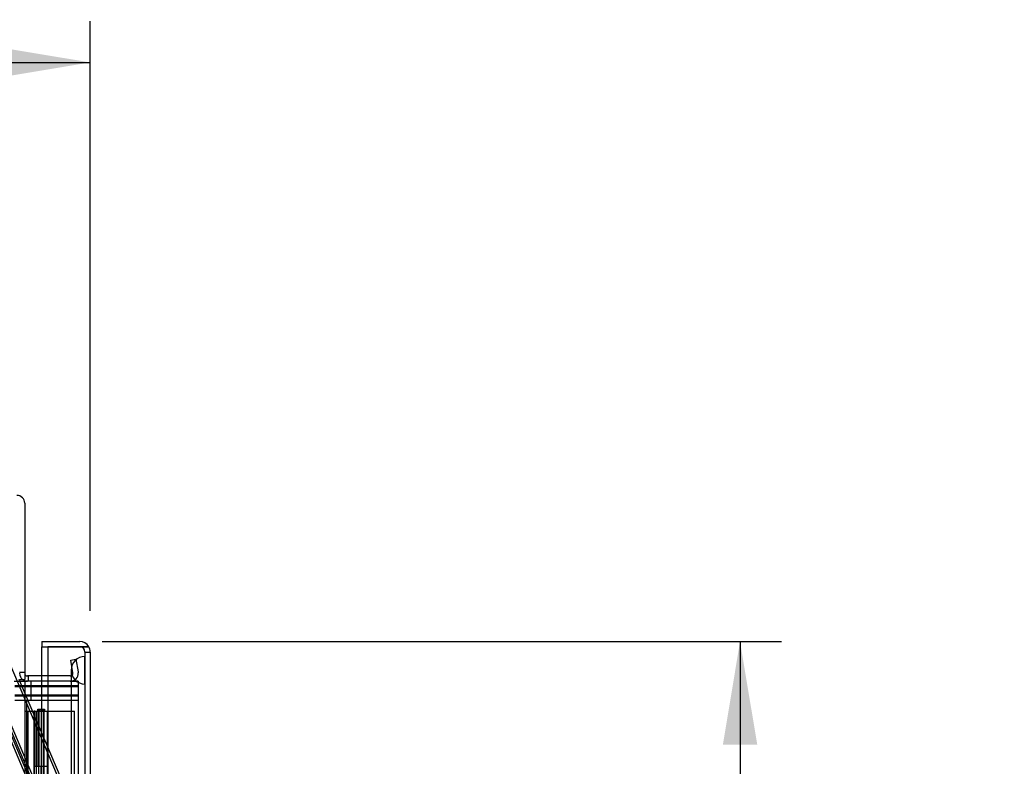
# Model space of a CAD drawing. Header units: inches. Extents: x 1 to 359, y -2 to 239.
# Tile 35 of 82: x 36 to 54, y 148 to 162. Entities that reach past the tile are written whole.
import ezdxf
from ezdxf.enums import TextEntityAlignment as Align
from ezdxf.lldxf.tags import DXFTag

# ---------------------------------------------------------------- set-up
doc = ezdxf.new("R2010")
doc.units = ezdxf.units.IN
doc.header["$MEASUREMENT"] = 0
for name, color, linetype in [('COM54746-60', 7, 'Continuous'), ('COM70098', 7, 'Continuous'), ('COM70220', 7, 'Continuous'), ('COM70739-9', 7, 'Continuous'), ('COM70839-3', 7, 'Continuous'), ('COM71195-6', 7, 'Continuous'), ('COM71298-1', 7, 'Continuous'), ('COM71300-1', 7, 'Continuous'), ('Default', 7, 'Continuous'), ('GSK87756', 7, 'Continuous')]:
    doc.layers.add(name, color=color, linetype=linetype)
doc.styles.add('SEACAD_Times_New_Roman', font='times.ttf')
tags = doc.linetypes.add('HIDDEN2', pattern=[0.1875, 0.125, -0.0625]).pattern_tags.tags
tags[6:7] = [DXFTag(74, 4), DXFTag(75, 0), DXFTag(340, '0'), DXFTag(46, 0.0), DXFTag(50, 0.0), DXFTag(44, 0.0), DXFTag(45, 0.0)]
tags[4:5] = [DXFTag(74, 4), DXFTag(75, 0), DXFTag(340, '0'), DXFTag(46, 0.0), DXFTag(50, 0.0), DXFTag(44, 0.0), DXFTag(45, 0.0)]
doc.dimstyles.new('HAMMOND_(STH_-_300x200)', dxfattribs={"dimtxt": 1.5, "dimasz": 1.875, "dimexe": 0.75, "dimexo": 0.75, "dimgap": 0.375, "dimtad": 0, "dimtih": 1, "dimtoh": 1, "dimzin": 0, "dimdsep": 46, "dimtxsty": 'SEACAD_Times_New_Roman', "dimblk1": '_SE_FILLED', "dimblk2": '_SE_FILLED', "dimsah": 1, "dimcen": 0.75, "dimadec": 0, "dimazin": 0, "dimtfac": 0.8, "dimtofl": 0, "dimtmove": 0, "dimatfit": 3, "dimfxl": 1, "dimtolj": 1, "dimtzin": 0, "dimarcsym": 0})

# ---------------------------------------------------------------- blocks, each defined once
blk = doc.blocks.new('SE1')
at = {"layer": 'COM54746-60', "color": 7, "linetype": 'Continuous'}
for p, q in [((35.808, 149.382), (35.976, 149.382)), ((35.976, 149.382), (35.98, 149.382)), ((35.976, 148.382), (35.976, 149.382)), ((35.98, 149.382), (35.98, 148.382)), ((35.989, 149.382), (36.223, 149.382)), ((35.989, 149.382), (35.989, 148.382)), ((36.044, 149.391), (36.044, 149.417)), ((36.044, 149.417), (36.094, 149.417)), ((36.094, 149.391), (36.044, 149.391)), ((36.056, 149.391), (36.056, 149.382)), ((36.094, 149.417), (36.119, 149.417)), ((36.094, 149.391), (36.119, 149.391)), ((36.119, 149.417), (36.169, 149.417)), ((36.169, 149.391), (36.119, 149.391)), ((36.156, 149.382), (36.156, 149.391)), ((36.169, 149.417), (36.169, 149.391)), ((36.223, 149.382), (36.225, 149.382)), ((36.223, 148.382), (36.223, 149.382)), ((35.976, 148.382), (36.02, 148.382)), ((36.02, 148.382), (36.223, 148.382)), ((36.02, 148.382), (36.223, 148.382)), ((36.02, 147.382), (36.02, 148.382)), ((36.223, 147.382), (36.223, 148.382))]:
    blk.add_line(p, q, dxfattribs=at)
at = {"layer": 'COM54746-60', "color": 7, "linetype": 'HIDDEN2'}
for p, q in [((35.87, 89.382), (35.87, 149.382)), ((35.971, 149.382), (35.971, 148.382)), ((35.989, 149.382), (35.98, 149.382)), ((36.02, 149.382), (36.02, 148.382)), ((36.051, 149.382), (36.051, 148.382)), ((36.056, 149.382), (36.056, 90.382)), ((36.065, 149.382), (36.065, 148.382)), ((36.106, 149.382), (36.106, 148.382)), ((36.111, 148.382), (36.111, 149.382)), ((36.117, 148.382), (36.117, 149.382)), ((36.156, 90.382), (36.156, 149.382)), ((36.161, 148.382), (36.161, 149.382)), ((36.225, 149.382), (36.711, 149.382)), ((36.711, 89.382), (36.711, 149.382)), ((35.971, 148.382), (35.971, 147.382)), ((35.971, 148.382), (35.976, 148.382)), ((35.976, 148.382), (35.976, 147.382)), ((35.98, 147.382), (35.98, 148.382)), ((36.065, 147.382), (36.065, 148.382)), ((36.106, 147.382), (36.106, 148.382)), ((36.161, 147.382), (36.161, 148.382))]:
    blk.add_line(p, q, dxfattribs=at)
at = {"layer": 'COM70098', "color": 7, "linetype": 'HIDDEN2'}
for p, q in [((35.626, 149.928), (35.856, 149.928)), ((35.626, 149.833), (36.775, 149.833)), ((35.918, 149.928), (35.918, 149.833)), ((36.635, 149.928), (36.775, 149.928)), ((35.626, 149.678), (36.775, 149.678)), ((35.918, 149.678), (35.918, 149.583)), ((35.626, 149.583), (36.775, 149.583))]:
    blk.add_line(p, q, dxfattribs=at)
at = {"layer": 'COM70220', "color": 7, "linetype": 'HIDDEN2'}
for p, q in [((36.896, 150.126), (36.898, 150.375)), ((36.898, 150.375), (36.898, 149.876)), ((36.898, 150.375), (36.899, 150.375)), ((36.899, 150.375), (36.899, 149.876)), ((36.65, 150.126), (36.65, 149.876)), ((36.896, 150.126), (36.896, 149.876)), ((36.898, 149.877), (36.896, 150.126)), ((36.65, 149.876), (36.65, 88.816)), ((36.896, 149.876), (36.896, 88.816)), ((36.899, 149.877), (36.898, 149.877)), ((36.898, 149.876), (36.898, 88.816)), ((36.899, 149.876), (36.899, 88.816))]:
    blk.add_line(p, q, dxfattribs=at)
blk.add_arc((36.9, 150.126), 0.25, 90, 270, dxfattribs=at)
at = {"layer": 'COM70739-9', "color": 7, "linetype": 'HIDDEN2'}
blk.add_line((35.838, 149.583), (35.838, 88.963), dxfattribs=at)
at = {"layer": 'COM70839-3', "color": 7, "linetype": 'HIDDEN2'}
for p, q in [((36.47, 148.053), (35.373, 150.638)), ((36.47, 148.16), (35.718, 149.93)), ((35.204, 149.782), (35.981, 147.953)), ((35.204, 149.675), (35.981, 147.846)), ((35.271, 149.81), (36.047, 147.981)), ((35.271, 149.703), (36.047, 147.874))]:
    blk.add_line(p, q, dxfattribs=at)
at = {"layer": 'COM70839-3', "color": 7, "linetype": 'Continuous'}
blk.add_line((35.718, 149.93), (35.706, 149.96), dxfattribs=at)
at = {"layer": 'COM71195-6', "color": 7, "linetype": 'Continuous'}
for p, q in [((36.12, 150.648), (36.12, 150.553)), ((36.12, 150.648), (36.805, 150.648)), ((36.12, 150.553), (36.805, 150.553)), ((36.12, 150.023), (36.12, 150.553)), ((36.12, 150.553), (36.225, 150.553)), ((36.805, 150.553), (36.225, 150.553)), ((36.225, 150.553), (36.225, 88.211)), ((36.97, 150.553), (36.805, 150.553)), ((36.805, 150.553), (36.97, 150.553)), ((36.995, 150.458), (36.995, 88.306))]:
    blk.add_line(p, q, dxfattribs=at)
at = {"layer": 'COM71195-6', "color": 7, "linetype": 'HIDDEN2'}
for p, q in [((36.9, 150.458), (36.9, 88.306)), ((36.9, 150.458), (36.995, 150.458)), ((36.12, 88.46), (36.12, 150.023))]:
    blk.add_line(p, q, dxfattribs=at)
at = {"layer": 'COM71195-6', "color": 7, "linetype": 'Continuous'}
for start, end in [(30, 90), (0, 30)]:
    blk.add_arc((36.805, 150.458), 0.19, start, end, dxfattribs=at)
at = {"layer": 'COM71195-6', "color": 7, "linetype": 'HIDDEN2'}
blk.add_arc((36.805, 150.458), 0.095, 0, 90, dxfattribs=at)
blk.add_ellipse((36.805, 150.458), major_axis=(-0.095, 0), ratio=0.999171, start_param=3.141593, end_param=4.712389, dxfattribs=at)
at = {"layer": 'COM71195-6', "color": 7, "linetype": 'Continuous'}
blk.add_ellipse((36.805, 150.458), major_axis=(-0.19, 0), ratio=0.999171, start_param=3.141593, end_param=3.665191, dxfattribs=at)
at = {"layer": 'COM71298-1', "color": 7, "linetype": 'Continuous'}
for p, q in [((35.808, 153.16), (35.808, 149.958)), ((36.225, 150.023), (35.856, 150.023)), ((35.713, 149.958), (35.808, 149.958))]:
    blk.add_line(p, q, dxfattribs=at)
at = {"layer": 'COM71298-1', "color": 7, "linetype": 'HIDDEN2'}
for p, q in [((36.642, 150.308), (36.735, 150.325)), ((36.682, 150.079), (36.642, 150.308)), ((36.735, 150.325), (36.776, 150.096)), ((35.808, 150.086), (35.713, 150.086)), ((35.877, 149.928), (35.877, 150.023)), ((36.635, 150.023), (36.225, 150.023)), ((36.682, 150.061), (36.682, 150.079)), ((36.776, 150.096), (36.778, 150.078)), ((36.635, 149.928), (35.856, 149.928))]:
    blk.add_line(p, q, dxfattribs=at)
at = {"layer": 'COM71298-1', "color": 7, "linetype": 'Continuous'}
for centre, radius, start, end in [((35.665, 153.16), 0.143, 0, 90), ((35.856, 150.071), 0.048, 180, 270), ((35.856, 150.071), 0.143, 232.2051, 259.2706)]:
    blk.add_arc(centre, radius, start, end, dxfattribs=at)
at = {"layer": 'COM71298-1', "color": 7, "linetype": 'HIDDEN2'}
for centre, radius, start, end in [((35.856, 150.071), 0.143, 180, 232.2051), ((36.635, 150.071), 0.143, 270, 2.9658), ((36.635, 150.071), 0.048, 270, 348.6027), ((35.856, 150.071), 0.143, 259.2706, 270)]:
    blk.add_arc(centre, radius, start, end, dxfattribs=at)
at = {"layer": 'COM71300-1', "color": 7, "linetype": 'Continuous'}
for p, q in [((35.618, 149.93), (35.808, 149.93)), ((35.808, 149.93), (35.808, 88.615)), ((35.903, 149.93), (35.808, 149.93)), ((36.225, 149.93), (35.903, 149.93))]:
    blk.add_line(p, q, dxfattribs=at)
at = {"layer": 'COM71300-1', "color": 7, "linetype": 'HIDDEN2'}
for q in [(36.225, 149.93), (36.775, 88.615)]:
    blk.add_line((36.775, 149.93), q, dxfattribs=at)
at = {"layer": 'GSK87756', "color": 7, "linetype": 'HIDDEN2'}
for p, q in [((35.626, 149.849), (36.775, 149.849)), ((35.918, 149.849), (35.918, 149.661)), ((35.626, 149.661), (36.775, 149.661))]:
    blk.add_line(p, q, dxfattribs=at)
blk = doc.blocks.new('DMBLK25')
at = {"layer": 'Default', "linetype": 'Continuous', "transparency": 16777216}
for points in [[(19.623, 161.478), (17.748, 161.166), (19.623, 160.853)], [(35.12, 161.478), (35.12, 160.853), (36.995, 161.166)]]:
    blk.add_hatch(color=7, dxfattribs=at).paths.add_polyline_path(points)
at = {"layer": 'Default', "color": 7, "linetype": 'Continuous', "transparency": 16777216}
for p, q in [((17.748, 153.96), (17.748, 161.916)), ((36.995, 151.208), (36.995, 161.916)), ((17.748, 161.166), (24.288, 161.166)), ((30.456, 161.166), (36.995, 161.166))]:
    blk.add_line(p, q, dxfattribs=at)
at = {"layer": 'Default', "color": 7, "linetype": 'Continuous', "transparency": 16777216, "style": 'SEACAD_Times_New_Roman'}
blk.add_text('19.25', height=1.5, dxfattribs=at).set_placement((24.813, 161.916), align=Align.TOP_LEFT)
blk = doc.blocks.new('_SE_FILLED')
at = {"color": 0}
blk.add_line((0, 0), (-1, 0), dxfattribs=at)
blk.add_solid([(0, 0), (-1, -0.1665), (-1, 0.1665), (0, 0)], dxfattribs=at)
blk = doc.blocks.new('DMBLK34')
at = {"layer": 'Default', "linetype": 'Continuous', "transparency": 16777216}
for points in [[(49.108, 148.773), (48.795, 150.648), (48.483, 148.773)], [(49.108, 89.991), (48.483, 89.991), (48.795, 88.116)]]:
    blk.add_hatch(color=7, dxfattribs=at).paths.add_polyline_path(points)
at = {"layer": 'Default', "color": 7, "linetype": 'Continuous', "transparency": 16777216}
for p, q in [((37.213, 150.648), (49.545, 150.648)), ((48.795, 150.648), (48.795, 120.657)), ((48.795, 115.857), (48.795, 88.116)), ((37.555, 88.116), (49.545, 88.116))]:
    blk.add_line(p, q, dxfattribs=at)
at = {"layer": 'Default', "color": 7, "linetype": 'Continuous', "transparency": 16777216, "style": 'SEACAD_Times_New_Roman'}
for s, p in [('62.53', (46.236, 120.132)), ('OPENNING', (43.126, 117.882))]:
    blk.add_text(s, height=1.5, dxfattribs=at).set_placement(p, align=Align.TOP_LEFT)

msp = doc.modelspace()

# ---------------------------------------------------------------- block references
at = {"layer": 'Default'}
msp.add_blockref('SE1', (0, 0), dxfattribs=at)

# ---------------------------------------------------------------- dimensions: what is measured, and where the dimension line sits
at = {"layer": 'Default', "color": 7, "linetype": 'Continuous'}
dim = msp.add_linear_dim(base=(36.995, 161.166), p1=(17.748, 153.21), p2=(36.995, 150.458), text='\\A1;<>', dimstyle='HAMMOND_(STH_-_300x200)', dxfattribs=at)
dim.commit()
dim.dimension.update_dxf_attribs({"geometry": 'DMBLK25', "text_midpoint": (27.372, 161.166), "dimtype": 160})
dim = msp.add_linear_dim(base=(48.795, 88.116), p1=(36.463, 150.648), p2=(36.12, 88.116), angle=90, text='\\A1;<>\\POPENNING', dimstyle='HAMMOND_(STH_-_300x200)', dxfattribs=at)
dim.commit()
dim.dimension.update_dxf_attribs({"geometry": 'DMBLK34', "text_midpoint": (48.795, 119.382), "dimtype": 160})

doc.saveas('drawing.dxf')
